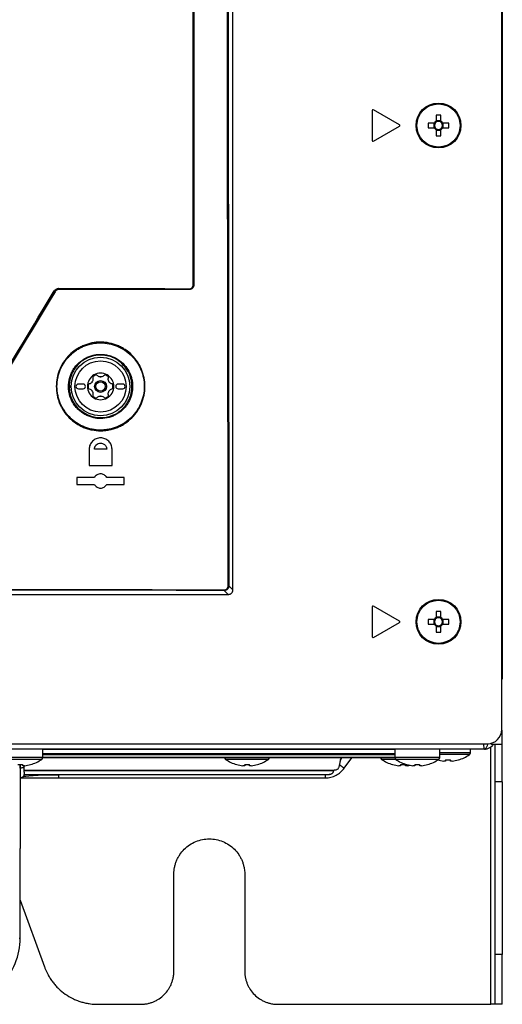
# Model space of a CAD drawing. Header units: millimetres. Extents: x 155473 to 158085, y 111018 to 114514.
# Tile 101 of 181: x 157118 to 157220, y 112318 to 112526. Entities that reach past the tile are written whole.
import ezdxf

# ---------------------------------------------------------------- set-up
doc = ezdxf.new("R2010")
doc.units = ezdxf.units.MM

msp = doc.modelspace()

# ---------------------------------------------------------------- linework, layer by layer
at = {"color": 7, "linetype": 'Continuous', "lineweight": 25}
for p, q in [((157219.71, 113237.12), (157219.71, 112386.87)), ((157162.71, 112405.83), (157162.71, 112828.83)), ((157219.59, 112376.24), (157219.59, 112827.24)), ((157192.21, 112507.24), (157192.21, 112500.83)), ((157197.99, 112504.17), (157192.44, 112507.37)), ((157205.31, 112504.55), (157204.03, 112504.55)), ((157205.23, 112504.55), (157205.23, 112503.52)), ((157205.7, 112506.23), (157205.7, 112504.94)), ((157206.73, 112505.02), (157205.7, 112505.02)), ((157206.73, 112504.94), (157206.73, 112506.23)), ((157208.4, 112504.55), (157207.12, 112504.55)), ((157207.2, 112503.52), (157207.2, 112504.55)), ((157192.44, 112500.7), (157197.99, 112503.91)), ((157204.03, 112503.52), (157205.31, 112503.52)), ((157205.7, 112503.14), (157205.7, 112501.85)), ((157205.7, 112503.05), (157206.73, 112503.05)), ((157206.73, 112501.85), (157206.73, 112503.14)), ((157207.12, 112503.52), (157208.4, 112503.52)), ((157125.08, 112468.87), (157125.02, 112468.97)), ((157125.88, 112469.45), (157125.93, 112469.35)), ((157153.47, 112469.33), (157153.45, 112469.36)), ((157154.45, 112470.35), (157154.47, 112470.33)), ((157128.12, 112449.03), (157128.11, 112448.83)), ((157128.11, 112448.83), (157128.12, 112448.56)), ((157131.01, 112449.33), (157130.01, 112449.33)), ((157130.01, 112448.33), (157131.01, 112448.33)), ((157139.41, 112449.33), (157138.41, 112449.33)), ((157138.41, 112448.33), (157139.41, 112448.33)), ((157135.94, 112435.53), (157136, 112435.61)), ((157136.01, 112435.53), (157133.42, 112435.53)), ((157137.14, 112435.53), (157137.14, 112435.53)), ((157129.71, 112429.58), (157129.71, 112428.08)), ((157139.71, 112428.08), (157139.71, 112429.58)), ((157161.88, 112406.67), (157162.71, 112405.83)), ((156833.71, 112404.83), (157161.72, 112404.83)), ((157161.72, 112404.83), (157160.88, 112405.67)), ((157192.21, 112402.24), (157192.21, 112395.83)), ((157197.99, 112399.17), (157192.44, 112402.37)), ((157205.7, 112401.23), (157205.7, 112399.94)), ((157206.73, 112399.94), (157206.73, 112401.23)), ((157192.44, 112395.7), (157197.99, 112398.91)), ((157205.31, 112399.55), (157204.03, 112399.55)), ((157204.03, 112398.52), (157205.31, 112398.52)), ((157205.23, 112399.55), (157205.23, 112398.52)), ((157206.73, 112400.02), (157205.7, 112400.02)), ((157205.7, 112398.14), (157205.7, 112396.85)), ((157206.73, 112396.85), (157206.73, 112398.14)), ((157208.4, 112399.55), (157207.12, 112399.55)), ((157207.12, 112398.52), (157208.4, 112398.52)), ((157207.2, 112398.52), (157207.2, 112399.55)), ((157205.7, 112398.05), (157206.73, 112398.05)), ((157219.71, 112373.12), (157219.71, 112376.12)), ((156778.84, 112373.24), (157216.59, 112373.24)), ((157217.46, 112373.12), (157217.21, 112373.37)), ((157217.46, 112373.42), (157217.46, 112373.12)), ((157215.96, 112372.12), (156779.46, 112372.12)), ((157122.46, 112370.31), (157122.46, 112372.12)), ((157196.96, 112372.03), (157122.46, 112372.03)), ((157196.96, 112371.12), (157122.46, 112371.12)), ((157196.96, 112372.12), (157196.96, 112370.31)), ((157206.46, 112370.31), (157206.46, 112372.12)), ((157212.96, 112371.31), (157206.46, 112371.31)), ((157212.96, 112371.31), (157212.96, 112372.12)), ((157217.27, 112372.54), (157217.63, 112372.9)), ((157217.31, 112318.12), (157217.31, 112372.58)), ((157122.46, 112370.31), (157112.96, 112370.31)), ((157122.27, 112369.94), (157113.15, 112369.94)), ((157122.46, 112370.96), (157196.96, 112370.96)), ((157196.96, 112370.32), (157122.46, 112370.32)), ((157122.46, 112370.32), (157196.96, 112370.32)), ((157170.27, 112369.94), (157161.15, 112369.94)), ((157185.47, 112369.86), (157185.68, 112370.32)), ((157185.79, 112370.32), (157185.47, 112369.86)), ((157186.28, 112368.08), (157187.85, 112370.28)), ((157197.15, 112369.94), (157194.15, 112369.94)), ((157206.46, 112370.31), (157196.96, 112370.31)), ((157206.27, 112369.94), (157197.15, 112369.94)), ((157212.77, 112370.94), (157206.46, 112370.94)), ((157207.7, 112369.59), (157207.31, 112369.59)), ((157207.7, 112369.84), (157207.7, 112369.59)), ((157208.73, 112369.59), (157208.73, 112369.84)), ((157209.11, 112369.59), (157208.73, 112369.59)), ((157210.4, 112369.84), (157210.41, 112369.83)), ((157117.71, 112368.84), (157117.71, 112351.66)), ((157117.71, 112368.08), (157117.71, 112368.84)), ((157118.23, 112368.59), (157118.23, 112368.84)), ((157118.61, 112368.59), (157118.23, 112368.59)), ((157118.56, 112368.57), (157118.56, 112368.59)), ((157118.56, 112367.56), (157118.56, 112368.57)), ((157118.56, 112367.42), (157118.56, 112367.56)), ((157118.56, 112367.34), (157118.56, 112367.42)), ((157118.56, 112367.21), (157118.56, 112367.34)), ((157119.9, 112368.84), (157119.91, 112368.83)), ((157163.51, 112368.83), (157163.52, 112368.84)), ((157165.2, 112368.59), (157164.81, 112368.59)), ((157165.2, 112368.84), (157165.2, 112368.59)), ((157166.23, 112368.59), (157166.23, 112368.84)), ((157166.61, 112368.59), (157166.23, 112368.59)), ((157167.9, 112368.84), (157167.91, 112368.83)), ((157196.51, 112368.83), (157196.52, 112368.84)), ((157198.2, 112368.59), (157197.81, 112368.59)), ((157198.2, 112368.84), (157198.2, 112368.59)), ((157199.23, 112368.59), (157199.23, 112368.84)), ((157199.61, 112368.59), (157199.23, 112368.59)), ((157199.51, 112368.83), (157199.52, 112368.84)), ((157201.2, 112368.59), (157200.81, 112368.59)), ((157201.2, 112368.84), (157201.2, 112368.59)), ((157202.23, 112368.59), (157202.23, 112368.84)), ((157202.61, 112368.59), (157202.23, 112368.59)), ((157203.9, 112368.84), (157203.91, 112368.83)), ((157118.54, 112366.72), (157183.13, 112366.72)), ((157125.89, 112366.02), (157182.29, 112366.02)), ((157219.71, 112365.22), (157218.21, 112365.22)), ((157218.21, 112328.65), (157218.21, 112365.22)), ((157219.71, 112365.22), (157219.71, 112328.65)), ((157117.7, 112332.12), (157117.7, 112349.84)), ((157117.7, 112332.12), (157117.7, 112349.84)), ((157150.21, 112325.12), (157150.21, 112345.62)), ((157165.21, 112345.62), (157165.21, 112325.12)), ((157117.7, 112340.14), (157122.84, 112326.02)), ((157117.49, 112332.12), (157117.7, 112332.12)), ((157219.71, 112328.65), (157218.21, 112328.65)), ((157134.12, 112318.12), (157143.21, 112318.12)), ((157172.21, 112318.12), (157217.31, 112318.12)), ((157219.71, 112318.12), (157218.21, 112318.12))]:
    msp.add_line(p, q, dxfattribs=at)
for centre, radius in [((157206.21, 112504.04), 4.75), ((157206.21, 112504.04), 4.56), ((157134.71, 112448.83), 6.21), ((157134.71, 112448.83), 5.41), ((157134.71, 112448.83), 1.25), ((157134.71, 112448.83), 1), ((157206.21, 112399.04), 4.75), ((157206.21, 112399.04), 4.56)]:
    msp.add_circle(centre, radius, dxfattribs=at)
for centre, radius, start, end in [((157192.36, 112507.24), 0.15, 60, 180), ((157221.63, 112504.04), 17.61, 178.3239, 181.6761), ((157206.21, 112504.04), 1.04, 119.7494, 150.2506), ((157206.21, 112504.04), 0.851, 142.7589, 217.2411), ((157206.21, 112504.04), 0.851, 127.2411, 142.7589), ((157206.21, 112488.63), 17.61, 88.3239, 91.6761), ((157206.21, 112504.04), 0.851, 52.7589, 127.2411), ((157206.21, 112504.04), 1.04, 29.7494, 60.2506), ((157206.21, 112504.04), 0.851, 37.2411, 52.7589), ((157206.21, 112504.04), 0.851, 322.7589, 37.2411), ((157190.8, 112504.04), 17.61, 358.3239, 1.6761), ((157197.91, 112504.04), 0.15, 300, 60), ((157206.21, 112504.04), 1.04, 209.7494, 240.2506), ((157206.21, 112504.04), 0.851, 217.2411, 232.7589), ((157206.21, 112504.04), 0.851, 232.7589, 307.2411), ((157206.21, 112504.04), 1.04, 299.7494, 330.2506), ((157206.21, 112504.04), 0.851, 307.2411, 322.7589), ((157192.36, 112500.83), 0.15, 180, 300), ((157206.21, 112519.45), 17.61, 268.3239, 271.6761), ((157124.57, 112468.42), 0.711, 50.9204, 60.9737), ((157125.67, 112469.56), 0.236, 332.0915, 7.6724), ((157153.28, 112469.47), 0.202, 326.5347, 8.8124), ((157154.36, 112470.88), 0.534, 267.4182, 280.2139), ((157134.71, 112448.83), 6.6, 29.5415, 46.9353), ((157134.71, 112448.83), 2.8, 120, 180), ((157134.71, 112448.83), 2.63, 110.918, 129.082), ((157134.71, 112448.83), 2.8, 60, 120), ((157134.71, 112448.83), 2.03, 87.5089, 92.4911), ((157134.71, 112451.92), 1.07, 265.2504, 274.7496), ((157134.71, 112448.83), 2.63, 50.918, 69.082), ((157134.71, 112448.83), 2.8, 0, 60), ((157130.01, 112448.83), 0.5, 90, 270), ((157131.01, 112448.83), 0.5, 270, 90), ((157134.71, 112448.83), 2.8, 180, 240), ((157134.71, 112448.83), 2.63, 170.918, 189.082), ((157134.71, 112448.83), 2.03, 147.5089, 152.4911), ((157132.04, 112450.38), 1.07, 325.2504, 334.7496), ((157134.71, 112448.83), 2.8, 300, 0), ((157134.71, 112448.83), 2.03, 27.5089, 32.4911), ((157137.39, 112450.38), 1.07, 205.2504, 214.7496), ((157134.71, 112448.83), 2.63, 350.918, 9.082), ((157138.41, 112448.83), 0.5, 90, 270), ((157139.41, 112448.83), 0.5, 270, 90), ((157134.71, 112448.83), 2.03, 207.5089, 212.4911), ((157132.04, 112447.29), 1.07, 25.2504, 34.7496), ((157134.71, 112448.83), 2.63, 230.918, 249.082), ((157134.71, 112448.83), 2.8, 240, 300), ((157134.71, 112445.74), 1.07, 85.2504, 94.7496), ((157134.71, 112448.83), 2.03, 267.5089, 272.4911), ((157134.71, 112448.83), 2.63, 290.918, 309.082), ((157134.71, 112448.83), 2.03, 327.5089, 332.4911), ((157137.39, 112447.29), 1.07, 145.2504, 154.7496), ((157134.71, 112448.83), 6.6, 227.1875, 294.6757), ((157161.76, 112407.81), 1.15, 268.4999, 275.6714), ((157159.92, 112405.78), 0.965, 353.2119, 1.808), ((157192.36, 112402.24), 0.15, 60, 180), ((157206.21, 112383.63), 17.61, 88.3239, 91.6761), ((157197.91, 112399.04), 0.15, 300, 60), ((157221.63, 112399.04), 17.61, 178.3239, 181.6761), ((157206.21, 112399.04), 1.04, 119.7494, 150.2506), ((157206.21, 112399.04), 1.04, 209.7494, 240.2506), ((157206.21, 112399.04), 0.851, 142.7589, 217.2411), ((157206.21, 112399.04), 0.851, 127.2411, 142.7589), ((157206.21, 112399.04), 0.851, 217.2411, 232.7589), ((157206.21, 112399.04), 0.851, 52.7589, 127.2411), ((157206.21, 112399.04), 0.851, 232.7589, 307.2411), ((157206.21, 112399.04), 1.04, 29.7494, 60.2506), ((157206.21, 112399.04), 0.851, 37.2411, 52.7589), ((157206.21, 112399.04), 1.04, 299.7494, 330.2506), ((157206.21, 112399.04), 0.851, 307.2411, 322.7589), ((157206.21, 112399.04), 0.851, 322.7589, 37.2411), ((157190.8, 112399.04), 17.61, 358.3239, 1.6761), ((157206.21, 112414.45), 17.61, 268.3239, 271.6761), ((157192.36, 112395.83), 0.15, 180, 300), ((157216.59, 112376.24), 3, 270, 0), ((157212.51, 112371.31), 0.45, 304.7179, 0), ((157117.71, 112376.52), 8, 285.9373, 304.7179), ((157122.01, 112370.31), 0.45, 304.7179, 0), ((157161.41, 112370.31), 0.45, 180, 235.2821), ((157165.71, 112376.52), 8, 235.2821, 254.0627), ((157165.71, 112376.52), 8, 285.9373, 304.7179), ((157170.01, 112370.31), 0.45, 304.7179, 0), ((157194.41, 112370.31), 0.45, 180, 235.2821), ((157198.71, 112376.52), 8, 235.2821, 254.0627), ((157197.41, 112370.31), 0.45, 180, 235.2821), ((157201.71, 112376.52), 8, 235.2821, 254.0627), ((157201.71, 112376.52), 8, 285.9373, 304.7179), ((157208.21, 112377.52), 7.98, 254.0849, 263.5192), ((157206.01, 112370.31), 0.45, 304.7179, 0), ((157208.21, 112378.61), 8.79, 266.6394, 273.3606), ((157208.21, 112377.52), 7.98, 276.4808, 285.9151), ((157208.21, 112377.52), 8, 285.9373, 304.7179), ((157117.71, 112377.61), 8.79, 266.6394, 273.3606), ((157117.71, 112376.52), 7.98, 276.4808, 285.9151), ((157165.71, 112376.52), 7.98, 254.0849, 263.5192), ((157165.71, 112377.61), 8.79, 266.6394, 273.3606), ((157165.71, 112376.52), 7.98, 276.4808, 285.9151), ((157198.71, 112376.52), 7.98, 254.0849, 263.5192), ((157198.71, 112377.61), 8.79, 266.6394, 273.3606), ((157201.71, 112376.52), 7.98, 254.0849, 263.5192), ((157198.71, 112376.52), 7.98, 276.4808, 280.8297), ((157201.71, 112377.61), 8.79, 266.6394, 273.3606), ((157201.71, 112376.52), 7.98, 276.4808, 285.9151)]:
    msp.add_arc(centre, radius, start, end, dxfattribs=at)
for points, knots in [([(157161.73, 112406.66), (157161.67, 112441.83), (157161.61, 112477), (157161.52, 112547.35), (157161.48, 112582.53), (157161.42, 112652.89), (157161.4, 112688.08), (157161.37, 112758.45), (157161.37, 112793.64), (157161.37, 112828.83)], [0, 0, 0, 0, 0.25, 0.25, 0.5, 0.5, 0.75, 0.75, 1, 1, 1, 1]), ([(157161.51, 112828.83), (157161.51, 112793.64), (157161.51, 112758.45), (157161.54, 112688.08), (157161.56, 112652.89), (157161.62, 112582.53), (157161.66, 112547.35), (157161.76, 112477), (157161.81, 112441.83), (157161.88, 112406.67)], [0, 0, 0, 0, 0.25, 0.25, 0.5, 0.5, 0.75, 0.75, 1, 1, 1, 1]), ([(157154.41, 112624.72), (157154.42, 112598.98), (157154.43, 112573.25), (157154.45, 112521.79), (157154.46, 112496.06), (157154.47, 112470.33)], [0, 0, 0, 0, 0.5, 0.5, 1, 1, 1, 1]), ([(157124.92, 112469.04), (157124.97, 112469.12), (157125.03, 112469.2), (157125.17, 112469.34), (157125.25, 112469.4), (157125.42, 112469.49), (157125.52, 112469.53), (157125.71, 112469.58), (157125.8, 112469.59), (157125.9, 112469.59)], [0, 0, 0, 0, 0.25, 0.25, 0.5, 0.5, 0.75, 0.75, 1, 1, 1, 1]), ([(157125.88, 112469.45), (157125.79, 112469.45), (157125.71, 112469.44), (157125.54, 112469.4), (157125.46, 112469.36), (157125.31, 112469.28), (157125.24, 112469.23), (157125.12, 112469.11), (157125.07, 112469.04), (157125.02, 112468.97)], [0, 0, 0, 0, 0.25, 0.25, 0.5, 0.5, 0.75, 0.75, 1, 1, 1, 1]), ([(157125.93, 112469.35), (157125.85, 112469.35), (157125.76, 112469.34), (157125.6, 112469.3), (157125.52, 112469.26), (157125.37, 112469.18), (157125.3, 112469.13), (157125.17, 112469.01), (157125.12, 112468.94), (157125.08, 112468.87)], [0, 0, 0, 0, 0.25, 0.25, 0.5, 0.5, 0.75, 0.75, 1, 1, 1, 1]), ([(157154.45, 112470.35), (157154.45, 112470.22), (157154.43, 112470.09), (157154.32, 112469.85), (157154.25, 112469.74), (157154.06, 112469.55), (157153.95, 112469.48), (157153.71, 112469.38), (157153.58, 112469.36), (157153.45, 112469.36)], [0, 0, 0, 0, 0.25, 0.25, 0.5, 0.5, 0.75, 0.75, 1, 1, 1, 1]), ([(157154.47, 112470.33), (157154.47, 112470.2), (157154.45, 112470.07), (157154.35, 112469.83), (157154.27, 112469.72), (157154, 112469.44), (157153.74, 112469.33), (157153.47, 112469.33)], [0, 0, 0, 0, 0.25, 0.25, 0.5, 0.5, 1, 1, 1, 1]), ([(157153.48, 112469.5), (157153.59, 112469.5), (157153.7, 112469.52), (157153.91, 112469.6), (157154, 112469.66), (157154.16, 112469.82), (157154.22, 112469.91), (157154.31, 112470.12), (157154.33, 112470.23), (157154.33, 112470.35)], [0, 0, 0, 0, 0.25, 0.25, 0.5, 0.5, 0.75, 0.75, 1, 1, 1, 1]), ([(157125.34, 112448.84), (157125.34, 112449.46), (157125.4, 112450.06), (157125.58, 112450.96), (157125.65, 112451.26), (157125.83, 112451.85), (157125.94, 112452.14), (157126.29, 112452.99), (157126.58, 112453.53), (157127.09, 112454.3), (157127.28, 112454.55), (157127.67, 112455.02), (157127.88, 112455.25), (157128.53, 112455.9), (157129, 112456.29), (157129.77, 112456.8), (157130.03, 112456.96), (157130.58, 112457.25), (157131.13, 112457.51), (157131.7, 112457.71), (157132.29, 112457.89), (157132.59, 112457.97), (157133.5, 112458.15), (157134.11, 112458.21), (157135.03, 112458.21), (157135.33, 112458.19), (157135.95, 112458.13), (157136.25, 112458.08), (157137.15, 112457.9), (157137.74, 112457.73), (157138.59, 112457.37), (157138.87, 112457.24), (157139.41, 112456.95), (157139.67, 112456.79), (157140.44, 112456.28), (157140.91, 112455.9), (157141.78, 112455.02), (157142.17, 112454.55), (157142.68, 112453.78), (157142.84, 112453.52), (157143.13, 112452.98), (157143.26, 112452.7), (157143.61, 112451.85), (157143.79, 112451.26), (157144.03, 112450.06), (157144.09, 112449.44), (157144.09, 112448.21), (157144.03, 112447.59), (157143.79, 112446.39), (157143.61, 112445.8), (157143.26, 112444.95), (157143.12, 112444.67), (157142.83, 112444.13), (157142.67, 112443.87), (157142.16, 112443.1), (157141.77, 112442.63), (157140.9, 112441.76), (157140.42, 112441.37), (157139.66, 112440.86), (157139.4, 112440.7), (157138.85, 112440.41), (157138.57, 112440.28), (157137.72, 112439.93), (157137.14, 112439.75), (157136.23, 112439.57), (157135.93, 112439.53), (157135.31, 112439.47), (157135.01, 112439.46), (157134.09, 112439.46), (157133.48, 112439.52), (157132.57, 112439.7), (157132.27, 112439.77), (157131.69, 112439.95), (157131.11, 112440.16), (157130.56, 112440.42), (157130.02, 112440.71), (157129.75, 112440.87), (157128.98, 112441.39), (157128.51, 112441.77), (157127.65, 112442.64), (157127.25, 112443.12), (157126.57, 112444.14), (157126.29, 112444.68), (157125.93, 112445.53), (157125.83, 112445.82), (157125.65, 112446.41), (157125.58, 112446.71), (157125.4, 112447.61), (157125.34, 112448.22), (157125.34, 112448.84)], [0, 0, 0, 0, 0.03125, 0.03125, 0.046875, 0.046875, 0.0625, 0.0625, 0.09375, 0.09375, 0.109375, 0.109375, 0.125, 0.125, 0.15625, 0.15625, 0.171875, 0.171875, 0.1875, 0.203125, 0.203125, 0.21875, 0.21875, 0.25, 0.25, 0.265625, 0.265625, 0.28125, 0.28125, 0.3125, 0.3125, 0.328125, 0.328125, 0.34375, 0.34375, 0.375, 0.375, 0.40625, 0.40625, 0.421875, 0.421875, 0.4375, 0.4375, 0.46875, 0.46875, 0.5, 0.5, 0.53125, 0.53125, 0.5625, 0.5625, 0.578125, 0.578125, 0.59375, 0.59375, 0.625, 0.625, 0.65625, 0.65625, 0.671875, 0.671875, 0.6875, 0.6875, 0.71875, 0.71875, 0.734375, 0.734375, 0.75, 0.75, 0.78125, 0.78125, 0.796875, 0.796875, 0.8125, 0.828125, 0.828125, 0.84375, 0.84375, 0.875, 0.875, 0.90625, 0.90625, 0.9375, 0.9375, 0.953125, 0.953125, 0.96875, 0.96875, 1, 1, 1, 1]), ([(157125.49, 112448.83), (157125.49, 112448.22), (157125.55, 112447.62), (157125.73, 112446.74), (157125.8, 112446.45), (157125.98, 112445.87), (157126.08, 112445.58), (157126.43, 112444.74), (157126.71, 112444.21), (157127.38, 112443.21), (157127.77, 112442.73), (157128.62, 112441.88), (157129.08, 112441.5), (157129.84, 112440.99), (157130.1, 112440.84), (157130.63, 112440.55), (157131.17, 112440.29), (157131.74, 112440.09), (157132.32, 112439.91), (157132.61, 112439.84), (157133.51, 112439.66), (157134.1, 112439.6), (157135.01, 112439.6), (157135.31, 112439.61), (157135.91, 112439.67), (157136.21, 112439.72), (157137.1, 112439.89), (157137.68, 112440.07), (157138.52, 112440.41), (157138.79, 112440.54), (157139.33, 112440.83), (157139.59, 112440.98), (157140.34, 112441.48), (157140.8, 112441.86), (157141.67, 112442.72), (157142.05, 112443.19), (157142.55, 112443.94), (157142.71, 112444.2), (157142.99, 112444.73), (157143.12, 112445.01), (157143.47, 112445.85), (157143.65, 112446.42), (157143.88, 112447.6), (157143.95, 112448.22), (157143.95, 112449.43), (157143.89, 112450.04), (157143.65, 112451.22), (157143.48, 112451.8), (157143.13, 112452.63), (157143, 112452.91), (157142.71, 112453.44), (157142.56, 112453.7), (157142.06, 112454.45), (157141.68, 112454.92), (157140.82, 112455.78), (157140.35, 112456.16), (157139.6, 112456.66), (157139.34, 112456.82), (157138.81, 112457.1), (157138.53, 112457.23), (157137.7, 112457.58), (157137.12, 112457.75), (157135.94, 112457.99), (157135.33, 112458.05), (157134.12, 112458.05), (157133.53, 112457.99), (157132.63, 112457.82), (157132.34, 112457.74), (157131.76, 112457.57), (157131.19, 112457.37), (157130.65, 112457.11), (157130.11, 112456.82), (157129.85, 112456.67), (157129.09, 112456.16), (157128.63, 112455.78), (157127.99, 112455.14), (157127.79, 112454.92), (157127.4, 112454.45), (157127.22, 112454.2), (157126.72, 112453.45), (157126.43, 112452.92), (157126.08, 112452.08), (157125.98, 112451.8), (157125.8, 112451.22), (157125.73, 112450.92), (157125.56, 112450.04), (157125.5, 112449.44), (157125.49, 112448.83)], [0, 0, 0, 0, 0.03125, 0.03125, 0.046875, 0.046875, 0.0625, 0.0625, 0.09375, 0.09375, 0.125, 0.125, 0.15625, 0.15625, 0.171875, 0.171875, 0.1875, 0.203125, 0.203125, 0.21875, 0.21875, 0.25, 0.25, 0.265625, 0.265625, 0.28125, 0.28125, 0.3125, 0.3125, 0.328125, 0.328125, 0.34375, 0.34375, 0.375, 0.375, 0.40625, 0.40625, 0.421875, 0.421875, 0.4375, 0.4375, 0.46875, 0.46875, 0.5, 0.5, 0.53125, 0.53125, 0.5625, 0.5625, 0.578125, 0.578125, 0.59375, 0.59375, 0.625, 0.625, 0.65625, 0.65625, 0.671875, 0.671875, 0.6875, 0.6875, 0.71875, 0.71875, 0.75, 0.75, 0.78125, 0.78125, 0.796875, 0.796875, 0.8125, 0.828125, 0.828125, 0.84375, 0.84375, 0.875, 0.875, 0.890625, 0.890625, 0.90625, 0.90625, 0.9375, 0.9375, 0.953125, 0.953125, 0.96875, 0.96875, 1, 1, 1, 1]), ([(157136.97, 112442.43), (157136.38, 112442.22), (157135.78, 112442.09), (157134.85, 112442.03), (157134.53, 112442.03), (157133.92, 112442.08), (157133.61, 112442.12), (157133.01, 112442.25), (157132.71, 112442.34), (157132.12, 112442.55), (157131.84, 112442.67), (157131.29, 112442.96), (157131.03, 112443.12), (157130.52, 112443.48), (157130.28, 112443.68), (157129.83, 112444.1), (157129.62, 112444.33), (157129.23, 112444.81), (157129.05, 112445.07), (157128.57, 112445.87), (157128.33, 112446.44), (157128.08, 112447.34), (157128.02, 112447.64), (157127.94, 112448.26), (157127.92, 112448.57), (157127.93, 112449.18), (157127.95, 112449.5), (157128.04, 112450.11), (157128.17, 112450.72), (157128.38, 112451.3), (157128.64, 112451.87), (157128.78, 112452.15), (157129.11, 112452.67), (157129.29, 112452.92), (157129.68, 112453.4), (157129.9, 112453.63), (157130.59, 112454.26), (157131.09, 112454.61), (157131.93, 112455.03), (157132.22, 112455.15), (157132.8, 112455.35), (157133.1, 112455.43), (157133.71, 112455.55), (157134.02, 112455.59), (157134.64, 112455.63), (157134.95, 112455.62), (157135.56, 112455.57), (157135.87, 112455.53), (157136.48, 112455.4), (157136.78, 112455.31), (157137.36, 112455.09), (157137.64, 112454.97), (157138.18, 112454.68), (157138.45, 112454.51), (157139.2, 112453.96), (157139.65, 112453.54), (157140.04, 112453.05)], [0, 0, 0, 0, 0.0625, 0.0625, 0.09375, 0.09375, 0.125, 0.125, 0.15625, 0.15625, 0.1875, 0.1875, 0.21875, 0.21875, 0.25, 0.25, 0.28125, 0.28125, 0.3125, 0.3125, 0.375, 0.375, 0.40625, 0.40625, 0.4375, 0.4375, 0.46875, 0.46875, 0.5, 0.53125, 0.53125, 0.5625, 0.5625, 0.59375, 0.59375, 0.625, 0.625, 0.6875, 0.6875, 0.71875, 0.71875, 0.75, 0.75, 0.78125, 0.78125, 0.8125, 0.8125, 0.84375, 0.84375, 0.875, 0.875, 0.90625, 0.90625, 0.9375, 0.9375, 1, 1, 1, 1]), ([(157139.91, 112452.96), (157139.82, 112453.08), (157139.72, 112453.19), (157139.52, 112453.42), (157139.2, 112453.74), (157138.85, 112454.03), (157138.36, 112454.39), (157138.1, 112454.55), (157137.57, 112454.84), (157137.29, 112454.96), (157136.73, 112455.17), (157136.43, 112455.25), (157135.84, 112455.39), (157135.54, 112455.43), (157134.94, 112455.48), (157134.64, 112455.48), (157134.03, 112455.45), (157133.72, 112455.41), (157133.13, 112455.29), (157132.84, 112455.21), (157132.27, 112455.02), (157131.99, 112454.9), (157131.17, 112454.48), (157130.67, 112454.14), (157130, 112453.52), (157129.79, 112453.3), (157129.4, 112452.84), (157129.23, 112452.59), (157128.91, 112452.08), (157128.76, 112451.81), (157128.52, 112451.25), (157128.41, 112450.96), (157128.25, 112450.38), (157128.18, 112450.09), (157128.1, 112449.49), (157128.07, 112449.18), (157128.07, 112448.58), (157128.09, 112448.28), (157128.17, 112447.68), (157128.23, 112447.37), (157128.47, 112446.49), (157128.7, 112445.94), (157129.17, 112445.16), (157129.35, 112444.91), (157129.73, 112444.44), (157129.93, 112444.21), (157130.37, 112443.8), (157130.61, 112443.6), (157131.1, 112443.25), (157131.36, 112443.09), (157131.89, 112442.81), (157132.17, 112442.69), (157132.75, 112442.48), (157133.04, 112442.4), (157133.63, 112442.28), (157133.93, 112442.23), (157134.53, 112442.19), (157134.84, 112442.19), (157135.45, 112442.23), (157135.89, 112442.29), (157136.34, 112442.39), (157136.63, 112442.47), (157136.77, 112442.52), (157136.92, 112442.57)], [0, 0, 0, 0, 0.015625, 0.015625, 0.03125, 0.0625, 0.0625, 0.09375, 0.09375, 0.125, 0.125, 0.15625, 0.15625, 0.1875, 0.1875, 0.21875, 0.21875, 0.25, 0.25, 0.28125, 0.28125, 0.3125, 0.3125, 0.375, 0.375, 0.40625, 0.40625, 0.4375, 0.4375, 0.46875, 0.46875, 0.5, 0.5, 0.53125, 0.53125, 0.5625, 0.5625, 0.59375, 0.59375, 0.625, 0.625, 0.6875, 0.6875, 0.71875, 0.71875, 0.75, 0.75, 0.78125, 0.78125, 0.8125, 0.8125, 0.84375, 0.84375, 0.875, 0.875, 0.90625, 0.90625, 0.9375, 0.9375, 0.96875, 0.984375, 0.984375, 1, 1, 1, 1]), ([(157136.92, 112442.57), (157137.41, 112442.75), (157137.89, 112442.99), (157138.78, 112443.56), (157139.18, 112443.9), (157139.72, 112444.47), (157139.89, 112444.68), (157140.2, 112445.1), (157140.34, 112445.32), (157140.6, 112445.78), (157140.72, 112446.01), (157140.92, 112446.5), (157141.01, 112446.75), (157141.23, 112447.51), (157141.31, 112448.02), (157141.35, 112448.82), (157141.34, 112449.08), (157141.3, 112449.6), (157141.27, 112449.86), (157141.17, 112450.38), (157141.1, 112450.63), (157140.94, 112451.14), (157140.84, 112451.38), (157140.63, 112451.86), (157140.5, 112452.09), (157140.23, 112452.54), (157140.08, 112452.75), (157139.91, 112452.96)], [0, 0, 0, 0, 0.125, 0.125, 0.25, 0.25, 0.3125, 0.3125, 0.375, 0.375, 0.4375, 0.4375, 0.5, 0.5, 0.625, 0.625, 0.6875, 0.6875, 0.75, 0.75, 0.8125, 0.8125, 0.875, 0.875, 0.9375, 0.9375, 1, 1, 1, 1]), ([(157140.04, 112453.05), (157140.37, 112452.62), (157140.65, 112452.16), (157140.99, 112451.43), (157141.09, 112451.18), (157141.25, 112450.67), (157141.32, 112450.41), (157141.42, 112449.88), (157141.46, 112449.62), (157141.5, 112449.08), (157141.5, 112448.81), (157141.47, 112448), (157141.38, 112447.47), (157141.16, 112446.7), (157141.07, 112446.44), (157140.86, 112445.94), (157140.74, 112445.7), (157140.48, 112445.24), (157140.33, 112445.01), (157140.01, 112444.58), (157139.84, 112444.37), (157139.28, 112443.78), (157138.87, 112443.44), (157138.2, 112443), (157137.96, 112442.86), (157137.48, 112442.62), (157137.23, 112442.52), (157136.97, 112442.43)], [0, 0, 0, 0, 0.125, 0.125, 0.1875, 0.1875, 0.25, 0.25, 0.3125, 0.3125, 0.375, 0.375, 0.5, 0.5, 0.5625, 0.5625, 0.625, 0.625, 0.6875, 0.6875, 0.75, 0.75, 0.875, 0.875, 0.9375, 0.9375, 1, 1, 1, 1]), ([(157140.04, 112453.05), (157140.01, 112453.02), (157139.98, 112453), (157139.93, 112452.97), (157139.92, 112452.96), (157139.91, 112452.96)], [0, 0, 0, 0, 0.5, 0.5, 1, 1, 1, 1]), ([(157133.07, 112450.65), (157133.1, 112450.54), (157133.11, 112450.41), (157133.09, 112450.16), (157133.06, 112450.04), (157133, 112449.92)], [0, 0, 0, 0, 0.5, 0.5, 1, 1, 1, 1]), ([(157133.31, 112451.26), (157133.21, 112451.2), (157133.13, 112451.1), (157133.04, 112450.89), (157133.04, 112450.77), (157133.07, 112450.65)], [0, 0, 0, 0, 0.5, 0.5, 1, 1, 1, 1]), ([(157133.96, 112451.17), (157133.88, 112451.25), (157133.77, 112451.31), (157133.54, 112451.34), (157133.42, 112451.32), (157133.31, 112451.26)], [0, 0, 0, 0, 0.5, 0.5, 1, 1, 1, 1]), ([(157135.47, 112451.17), (157135.38, 112451.08), (157135.28, 112451.01), (157135.05, 112450.9), (157134.93, 112450.87), (157134.8, 112450.86)], [0, 0, 0, 0, 0.5, 0.5, 1, 1, 1, 1]), ([(157136.11, 112451.26), (157136.01, 112451.32), (157135.89, 112451.34), (157135.66, 112451.31), (157135.55, 112451.25), (157135.47, 112451.17)], [0, 0, 0, 0, 0.5, 0.5, 1, 1, 1, 1]), ([(157136.36, 112450.65), (157136.39, 112450.77), (157136.39, 112450.89), (157136.3, 112451.1), (157136.22, 112451.2), (157136.11, 112451.26)], [0, 0, 0, 0, 0.5, 0.5, 1, 1, 1, 1]), ([(157132.31, 112449.35), (157132.2, 112449.32), (157132.1, 112449.25), (157131.96, 112449.07), (157131.91, 112448.95), (157131.91, 112448.83)], [0, 0, 0, 0, 0.5, 0.5, 1, 1, 1, 1]), ([(157131.91, 112448.83), (157131.91, 112448.71), (157131.96, 112448.6), (157132.1, 112448.41), (157132.2, 112448.35), (157132.31, 112448.32)], [0, 0, 0, 0, 0.5, 0.5, 1, 1, 1, 1]), ([(157132.31, 112448.32), (157132.43, 112448.28), (157132.54, 112448.23), (157132.75, 112448.09), (157132.84, 112448), (157132.91, 112447.89)], [0, 0, 0, 0, 0.5, 0.5, 1, 1, 1, 1]), ([(157137.12, 112449.35), (157137, 112449.38), (157136.89, 112449.43), (157136.68, 112449.57), (157136.59, 112449.66), (157136.52, 112449.77)], [0, 0, 0, 0, 0.5, 0.5, 1, 1, 1, 1]), ([(157137.51, 112448.83), (157137.51, 112448.95), (157137.47, 112449.07), (157137.33, 112449.25), (157137.23, 112449.32), (157137.12, 112449.35)], [0, 0, 0, 0, 0.5, 0.5, 1, 1, 1, 1]), ([(157137.12, 112448.32), (157137.23, 112448.35), (157137.33, 112448.41), (157137.47, 112448.6), (157137.51, 112448.71), (157137.51, 112448.83)], [0, 0, 0, 0, 0.5, 0.5, 1, 1, 1, 1]), ([(157133.07, 112447.01), (157133.04, 112446.9), (157133.04, 112446.78), (157133.13, 112446.56), (157133.21, 112446.47), (157133.31, 112446.41)], [0, 0, 0, 0, 0.5, 0.5, 1, 1, 1, 1]), ([(157133.31, 112446.41), (157133.42, 112446.35), (157133.54, 112446.32), (157133.77, 112446.36), (157133.88, 112446.41), (157133.96, 112446.49)], [0, 0, 0, 0, 0.5, 0.5, 1, 1, 1, 1]), ([(157133.96, 112446.49), (157134.05, 112446.58), (157134.15, 112446.65), (157134.38, 112446.76), (157134.5, 112446.79), (157134.63, 112446.8)], [0, 0, 0, 0, 0.5, 0.5, 1, 1, 1, 1]), ([(157135.47, 112446.49), (157135.55, 112446.41), (157135.66, 112446.36), (157135.89, 112446.32), (157136.01, 112446.35), (157136.11, 112446.41)], [0, 0, 0, 0, 0.5, 0.5, 1, 1, 1, 1]), ([(157136.11, 112446.41), (157136.22, 112446.47), (157136.3, 112446.56), (157136.39, 112446.78), (157136.39, 112446.9), (157136.36, 112447.01)], [0, 0, 0, 0, 0.5, 0.5, 1, 1, 1, 1]), ([(157136.36, 112447.01), (157136.33, 112447.13), (157136.32, 112447.25), (157136.34, 112447.5), (157136.37, 112447.62), (157136.43, 112447.74)], [0, 0, 0, 0, 0.5, 0.5, 1, 1, 1, 1]), ([(157136.97, 112442.43), (157136.96, 112442.46), (157136.95, 112442.5), (157136.92, 112442.56), (157136.92, 112442.57), (157136.92, 112442.57)], [0, 0, 0, 0, 0.5, 0.5, 1, 1, 1, 1]), ([(157137.14, 112435.53), (157137.14, 112435.69), (157137.12, 112435.85), (157137.06, 112436.16), (157137.02, 112436.31), (157136.89, 112436.61), (157136.82, 112436.75), (157136.64, 112437.01), (157136.54, 112437.13), (157136.32, 112437.36), (157136.2, 112437.46), (157135.93, 112437.63), (157135.79, 112437.71), (157135.35, 112437.89), (157135.03, 112437.96), (157134.56, 112437.96), (157134.4, 112437.94), (157134.09, 112437.88), (157133.94, 112437.83), (157133.64, 112437.71), (157133.5, 112437.64), (157133.24, 112437.46), (157133.12, 112437.36), (157132.89, 112437.13), (157132.79, 112437.01), (157132.61, 112436.75), (157132.54, 112436.61), (157132.41, 112436.31), (157132.37, 112436.16), (157132.31, 112435.85), (157132.29, 112435.69), (157132.29, 112435.53)], [0, 0, 0, 0, 0.0625, 0.0625, 0.125, 0.125, 0.1875, 0.1875, 0.25, 0.25, 0.3125, 0.3125, 0.375, 0.375, 0.5, 0.5, 0.5625, 0.5625, 0.625, 0.625, 0.6875, 0.6875, 0.75, 0.75, 0.8125, 0.8125, 0.875, 0.875, 0.9375, 0.9375, 1, 1, 1, 1]), ([(157133.42, 112435.53), (157133.42, 112435.57), (157133.42, 112435.65), (157133.44, 112435.77), (157133.46, 112435.88), (157133.5, 112435.99), (157133.54, 112436.09), (157133.59, 112436.19), (157133.65, 112436.28), (157133.72, 112436.37), (157133.88, 112436.55), (157134.2, 112436.76), (157134.68, 112436.86), (157135.19, 112436.78), (157135.58, 112436.53), (157135.83, 112436.22), (157135.94, 112435.97), (157136, 112435.74), (157136.01, 112435.6), (157136.01, 112435.53)], [0, 0, 0, 0, 0.029142, 0.057973, 0.086492, 0.114701, 0.1426, 0.170189, 0.197469, 0.224439, 0.251101, 0.372035, 0.50036, 0.602838, 0.749572, 0.82553, 0.892595, 0.950755, 1, 1, 1, 1]), ([(157136.01, 112429.58), (157135.95, 112429.7), (157135.87, 112429.8), (157135.68, 112429.98), (157135.58, 112430.06), (157135.35, 112430.19), (157135.23, 112430.25), (157134.98, 112430.31), (157134.85, 112430.33), (157134.58, 112430.33), (157134.46, 112430.31), (157134.2, 112430.25), (157134.08, 112430.2), (157133.85, 112430.07), (157133.75, 112429.98), (157133.56, 112429.8), (157133.48, 112429.7), (157133.42, 112429.58)], [0, 0, 0, 0, 0.125, 0.125, 0.25, 0.25, 0.375, 0.375, 0.5, 0.5, 0.625, 0.625, 0.75, 0.75, 0.875, 0.875, 1, 1, 1, 1]), ([(157133.42, 112428.08), (157133.48, 112427.97), (157133.56, 112427.86), (157133.75, 112427.68), (157133.85, 112427.6), (157134.08, 112427.47), (157134.2, 112427.42), (157134.45, 112427.35), (157134.58, 112427.33), (157134.85, 112427.33), (157134.97, 112427.35), (157135.23, 112427.42), (157135.35, 112427.47), (157135.58, 112427.6), (157135.68, 112427.68), (157135.87, 112427.86), (157135.95, 112427.97), (157136.01, 112428.08)], [0, 0, 0, 0, 0.125, 0.125, 0.25, 0.25, 0.375, 0.375, 0.5, 0.5, 0.625, 0.625, 0.75, 0.75, 0.875, 0.875, 1, 1, 1, 1]), ([(157161.88, 112406.67), (157161.88, 112406.4), (157161.77, 112406.14), (157161.49, 112405.87), (157161.38, 112405.79), (157161.14, 112405.69), (157161.01, 112405.67), (157160.88, 112405.67)], [0, 0, 0, 0, 0.5, 0.5, 0.75, 0.75, 1, 1, 1, 1]), ([(157160.89, 112405.81), (157161, 112405.81), (157161.11, 112405.83), (157161.31, 112405.92), (157161.41, 112405.98), (157161.64, 112406.22), (157161.74, 112406.44), (157161.73, 112406.66)], [0, 0, 0, 0, 0.25, 0.25, 0.5, 0.5, 1, 1, 1, 1]), ([(156834.54, 112405.81), (156888.9, 112405.93), (156943.31, 112405.99), (157024.92, 112405.99), (157052.12, 112405.98), (157106.52, 112405.92), (157133.71, 112405.87), (157160.89, 112405.81)], [0, 0, 0, 0, 0.5, 0.5, 0.75, 0.75, 1, 1, 1, 1]), ([(157160.88, 112405.67), (157106.52, 112405.79), (157052.13, 112405.85), (156943.31, 112405.85), (156888.91, 112405.79), (156834.55, 112405.67)], [0, 0, 0, 0, 0.5, 0.5, 1, 1, 1, 1]), ([(157161.72, 112404.83), (157161.75, 112404.83), (157161.82, 112404.83), (157161.92, 112404.85), (157162.02, 112404.88), (157162.11, 112404.91), (157162.2, 112404.95), (157162.28, 112405), (157162.35, 112405.06), (157162.45, 112405.14), (157162.55, 112405.27), (157162.64, 112405.44), (157162.7, 112405.63), (157162.71, 112405.76), (157162.71, 112405.83)], [0, 0, 0, 0, 0.065569, 0.130266, 0.194095, 0.257058, 0.319158, 0.380396, 0.440777, 0.500302, 0.620067, 0.743258, 0.869896, 1, 1, 1, 1]), ([(157215.96, 112372.12), (157215.94, 112372.16), (157215.89, 112372.23), (157215.82, 112372.66), (157215.78, 112373.08), (157215.76, 112373.24)], [0, 0, 0, 0, 0.37902, 0.75804, 1, 1, 1, 1]), ([(157215.96, 112372.12), (157215.97, 112372.12), (157215.99, 112372.12), (157216.06, 112372.12), (157216.24, 112372.13), (157216.61, 112372.2), (157217.08, 112372.39), (157217.46, 112372.67), (157217.67, 112372.9), (157217.79, 112373.05), (157217.84, 112373.13), (157217.87, 112373.17)], [0, 0, 0, 0, 0.008479, 0.025973, 0.089059, 0.261555, 0.523566, 0.754147, 0.878712, 0.940699, 1, 1, 1, 1]), ([(157216.59, 112373.12), (157216.58, 112373.11), (157216.54, 112372.87), (157216.41, 112372.52), (157216.19, 112372.18), (157216.04, 112372.14), (157215.96, 112372.12)], [0, 0, 0, 0, 0.019132, 0.367842, 0.690903, 1, 1, 1, 1]), ([(157217.46, 112373.12), (157217.76, 112373.12), (157218.05, 112373.12), (157218.6, 112373.12), (157218.85, 112373.12), (157219.26, 112373.12), (157219.43, 112373.12), (157219.66, 112373.12), (157219.71, 112373.12), (157219.71, 112373.12)], [0, 0, 0, 0, 0.25, 0.25, 0.5, 0.5, 0.75, 0.75, 1, 1, 1, 1]), ([(157218.21, 112365.22), (157218.21, 112365.32), (157218.21, 112365.51), (157218.21, 112365.79), (157218.21, 112366.07), (157218.21, 112366.35), (157218.21, 112366.62), (157218.21, 112367.07), (157218.21, 112367.68), (157218.21, 112368.43), (157218.21, 112369.14), (157218.21, 112370.02), (157218.21, 112370.99), (157218.21, 112371.77), (157218.21, 112372.27), (157218.21, 112372.58), (157218.21, 112372.82), (157218.21, 112372.97), (157218.21, 112373.06), (157218.21, 112373.11), (157218.21, 112373.12), (157218.21, 112373.12)], [0, 0, 0, 0, 0.020858, 0.041691, 0.062513, 0.083336, 0.104176, 0.125044, 0.187534, 0.250062, 0.312552, 0.375079, 0.500005, 0.624931, 0.687421, 0.749948, 0.812438, 0.874966, 0.916653, 0.958295, 1, 1, 1, 1]), ([(157219.71, 112365.22), (157219.71, 112365.32), (157219.71, 112365.51), (157219.71, 112365.79), (157219.71, 112366.07), (157219.71, 112366.35), (157219.71, 112366.62), (157219.71, 112367.07), (157219.71, 112367.68), (157219.71, 112368.43), (157219.71, 112369.14), (157219.71, 112370.02), (157219.71, 112370.99), (157219.71, 112371.77), (157219.71, 112372.27), (157219.71, 112372.58), (157219.71, 112372.82), (157219.71, 112372.97), (157219.71, 112373.06), (157219.71, 112373.11), (157219.71, 112373.12), (157219.71, 112373.12)], [0, 0, 0, 0, 0.020858, 0.041691, 0.062513, 0.083336, 0.104176, 0.125044, 0.187534, 0.250062, 0.312552, 0.375079, 0.500005, 0.624931, 0.687421, 0.749948, 0.812438, 0.874966, 0.916653, 0.958295, 1, 1, 1, 1]), ([(157216.19, 112372.22), (157216.26, 112372.2), (157216.42, 112372.17), (157216.56, 112372.2), (157216.63, 112372.22)], [0, 0, 0, 0, 0.500002, 1, 1, 1, 1]), ([(157185.47, 112369.86), (157185.47, 112369.86), (157185.47, 112369.86), (157185.47, 112369.85), (157185.46, 112369.83), (157185.45, 112369.8), (157185.44, 112369.76), (157185.42, 112369.69), (157185.4, 112369.59), (157185.35, 112369.4), (157185.31, 112369.14), (157185.27, 112368.93), (157185.25, 112368.82)], [0, 0, 0, 0, 0.0351217, 0.0720332, 0.111598, 0.1545196, 0.2013506, 0.2525172, 0.3667581, 0.5038354, 0.7452888, 1, 1, 1, 1]), ([(157118.56, 112368.57), (157118.56, 112368.53), (157118.55, 112368.44), (157118.46, 112368.32), (157118.32, 112368.22), (157118.14, 112368.14), (157117.94, 112368.09), (157117.79, 112368.08), (157117.71, 112368.08)], [0, 0, 0, 0, 0.1662407, 0.3329926, 0.4997444, 0.6664963, 0.8332481, 1, 1, 1, 1]), ([(157118.56, 112366.87), (157118.56, 112366.85), (157118.57, 112366.75), (157118.52, 112366.56), (157118.4, 112366.34), (157118.2, 112366.16), (157117.97, 112366.04), (157117.8, 112366.03), (157117.71, 112366.02)], [0, 0, 0, 0, 0.03902, 0.231216, 0.423412, 0.615608, 0.807804, 1, 1, 1, 1]), ([(157118.51, 112367.57), (157122.78, 112367.57), (157127.05, 112367.57), (157135.41, 112367.57), (157139.51, 112367.57), (157147.38, 112367.57), (157151.16, 112367.57), (157158.24, 112367.57), (157161.56, 112367.57), (157167.6, 112367.57), (157170.32, 112367.57), (157175.09, 112367.57), (157177.13, 112367.57), (157180.45, 112367.57), (157181.72, 112367.57), (157183.47, 112367.57), (157183.93, 112367.57), (157183.98, 112367.57)], [0, 0, 0, 0, 0.125, 0.125, 0.25, 0.25, 0.375, 0.375, 0.5, 0.5, 0.625, 0.625, 0.75, 0.75, 0.875, 0.875, 1, 1, 1, 1]), ([(157118.52, 112367.65), (157121.23, 112367.65), (157123.95, 112367.65), (157129.31, 112367.65), (157131.96, 112367.65), (157137.14, 112367.65), (157139.66, 112367.65), (157144.54, 112367.65), (157146.9, 112367.65), (157151.4, 112367.65), (157153.55, 112367.65), (157157.62, 112367.65), (157159.54, 112367.65), (157163.14, 112367.65), (157164.82, 112367.65), (157167.93, 112367.65), (157169.36, 112367.65), (157173.31, 112367.65), (157175.47, 112367.65), (157178.97, 112367.65), (157180.31, 112367.65), (157182.34, 112367.65), (157183.02, 112367.65), (157183.92, 112367.65), (157184.12, 112367.65), (157184.16, 112367.65)], [0, 0, 0, 0, 0.0625, 0.0625, 0.125, 0.125, 0.1875, 0.1875, 0.25, 0.25, 0.3125, 0.3125, 0.375, 0.375, 0.4375, 0.4375, 0.5, 0.5, 0.625, 0.625, 0.75, 0.75, 0.875, 0.875, 1, 1, 1, 1]), ([(157118.56, 112367.21), (157118.56, 112367.18), (157118.56, 112367.09), (157118.55, 112366.93), (157118.53, 112366.79), (157118.53, 112366.73), (157118.53, 112366.71), (157118.54, 112366.73), (157118.54, 112366.74)], [0, 0, 0, 0, 0.097317, 0.278319, 0.592957, 0.747879, 0.908551, 1, 1, 1, 1]), ([(157182.29, 112366.02), (157183.06, 112366.02), (157183.84, 112366.21), (157185.23, 112366.92), (157185.83, 112367.44), (157186.28, 112368.08)], [0, 0, 0, 0, 0.5, 0.5, 1, 1, 1, 1]), ([(157183.98, 112367.57), (157183.98, 112367.52), (157183.97, 112367.41), (157183.92, 112367.25), (157183.84, 112367.1), (157183.74, 112366.96), (157183.61, 112366.86), (157183.46, 112366.78), (157183.3, 112366.73), (157183.18, 112366.71), (157183.12, 112366.72), (157183.11, 112366.72)], [0, 0, 0, 0, 0.121399, 0.246548, 0.369073, 0.493158, 0.618852, 0.741211, 0.862865, 0.986454, 1, 1, 1, 1]), ([(157185.25, 112368.82), (157185.24, 112368.8), (157185.23, 112368.73), (157185.2, 112368.58), (157185.15, 112368.38), (157185.07, 112368.17), (157184.96, 112367.97), (157184.8, 112367.82), (157184.61, 112367.71), (157184.39, 112367.66), (157184.24, 112367.65), (157184.16, 112367.65)], [0, 0, 0, 0, 0.031204, 0.1252, 0.250249, 0.388656, 0.5003, 0.624679, 0.749869, 0.86523, 1, 1, 1, 1]), ([(157185.25, 112368.82), (157185.35, 112368.74), (157185.47, 112368.66), (157185.71, 112368.48), (157185.83, 112368.4), (157186.04, 112368.25), (157186.13, 112368.19), (157186.25, 112368.1), (157186.28, 112368.08), (157186.28, 112368.08)], [0, 0, 0, 0, 0.25, 0.25, 0.5, 0.5, 0.75, 0.75, 1, 1, 1, 1]), ([(157117.87, 112366.03), (157117.88, 112366.03), (157117.9, 112366.02), (157118.5, 112366.04), (157119.59, 112366.04), (157121.33, 112366.04), (157123.53, 112366.02), (157125.03, 112366.02), (157125.89, 112366.02)], [0, 0, 0, 0, 0.158342, 0.285121, 0.446572, 0.64261, 0.794543, 1, 1, 1, 1]), ([(157118.31, 112366.27), (157118.36, 112366.33), (157118.48, 112366.45), (157118.53, 112366.62), (157118.55, 112366.72)], [0, 0, 0, 0, 0.431769, 1, 1, 1, 1]), ([(157182.29, 112366.02), (157182.29, 112366.03), (157182.29, 112366.04), (157182.29, 112366.16), (157182.29, 112366.34), (157182.29, 112366.53), (157182.29, 112366.67), (157182.29, 112366.72)], [0, 0, 0, 0, 0.216978, 0.433956, 0.650934, 0.867912, 1, 1, 1, 1]), ([(157150.21, 112345.62), (157150.22, 112345.7), (157150.22, 112345.87), (157150.23, 112346.11), (157150.25, 112346.36), (157150.28, 112346.6), (157150.31, 112346.84), (157150.39, 112347.24), (157150.53, 112347.8), (157150.77, 112348.49), (157151.09, 112349.16), (157151.59, 112350), (157152.38, 112350.96), (157153.52, 112351.9), (157154.83, 112352.59), (157156.24, 112353.02), (157157.71, 112353.17), (157159.19, 112353.02), (157160.6, 112352.59), (157161.91, 112351.9), (157163.05, 112350.96), (157163.83, 112350), (157164.34, 112349.16), (157164.66, 112348.49), (157164.9, 112347.8), (157165.06, 112347.16), (157165.16, 112346.6), (157165.21, 112346.11), (157165.21, 112345.78), (157165.21, 112345.62)], [0, 0, 0, 0, 0.010443, 0.020865, 0.031278, 0.041691, 0.052118, 0.062567, 0.093828, 0.125112, 0.156373, 0.187657, 0.250127, 0.312596, 0.375065, 0.437535, 0.500004, 0.562473, 0.624943, 0.687412, 0.749881, 0.812351, 0.843612, 0.874896, 0.906157, 0.937441, 0.958304, 0.979127, 1, 1, 1, 1]), ([(157117.7, 112349.84), (157117.7, 112349.9), (157117.7, 112350.02), (157117.7, 112350.2), (157117.7, 112350.38), (157117.7, 112350.56), (157117.7, 112350.73), (157117.71, 112350.91), (157117.71, 112351.02), (157117.71, 112351.08)], [0, 0, 0, 0, 0.143824, 0.286681, 0.428955, 0.571034, 0.71331, 0.85617, 1, 1, 1, 1]), ([(157103.71, 112318.13), (157105.55, 112318.13), (157107.38, 112318.5), (157110.76, 112319.9), (157112.31, 112320.94), (157114.9, 112323.52), (157115.94, 112325.08), (157117.34, 112328.46), (157117.7, 112330.29), (157117.7, 112332.12)], [0, 0, 0, 0, 0.25, 0.25, 0.5, 0.5, 0.75, 0.75, 1, 1, 1, 1]), ([(157218.21, 112318.12), (157218.21, 112318.12), (157218.21, 112318.12), (157218.21, 112318.14), (157218.21, 112318.16), (157218.21, 112318.2), (157218.21, 112318.25), (157218.21, 112318.34), (157218.21, 112318.52), (157218.21, 112318.85), (157218.21, 112319.26), (157218.21, 112319.92), (157218.21, 112320.96), (157218.21, 112322.26), (157218.21, 112323.43), (157218.21, 112324.37), (157218.21, 112325.37), (157218.21, 112326.24), (157218.21, 112326.96), (157218.21, 112327.52), (157218.21, 112328.08), (157218.21, 112328.46), (157218.21, 112328.65)], [0, 0, 0, 0, 0.020859, 0.041693, 0.062515, 0.083338, 0.104177, 0.125044, 0.187538, 0.25006, 0.312554, 0.375077, 0.500002, 0.624927, 0.687422, 0.749944, 0.812438, 0.874961, 0.906238, 0.937473, 0.968712, 1, 1, 1, 1]), ([(157219.71, 112318.12), (157219.71, 112318.12), (157219.71, 112318.37), (157219.71, 112319.35), (157219.71, 112320.08), (157219.71, 112321.95), (157219.71, 112323.09), (157219.71, 112325.67), (157219.71, 112327.12), (157219.71, 112328.65)], [0, 0, 0, 0, 0.25, 0.25, 0.5, 0.5, 0.75, 0.75, 1, 1, 1, 1]), ([(157122.84, 112326.02), (157122.88, 112325.92), (157122.95, 112325.73), (157123.06, 112325.45), (157123.19, 112325.17), (157123.32, 112324.89), (157123.45, 112324.62), (157123.69, 112324.17), (157124.06, 112323.56), (157124.59, 112322.81), (157125.17, 112322.1), (157126.02, 112321.22), (157127.21, 112320.25), (157128.53, 112319.47), (157129.64, 112318.97), (157130.51, 112318.66), (157131.39, 112318.42), (157132.19, 112318.27), (157132.9, 112318.18), (157133.51, 112318.13), (157133.91, 112318.12), (157134.12, 112318.12)], [0, 0, 0, 0, 0.020858, 0.041691, 0.062513, 0.083336, 0.104176, 0.125044, 0.187534, 0.250062, 0.312552, 0.375079, 0.500005, 0.624931, 0.687421, 0.749948, 0.812438, 0.874966, 0.916653, 0.958295, 1, 1, 1, 1]), ([(157143.21, 112318.12), (157143.31, 112318.12), (157143.49, 112318.12), (157143.76, 112318.14), (157144.04, 112318.17), (157144.31, 112318.2), (157144.72, 112318.28), (157145.25, 112318.41), (157145.9, 112318.64), (157146.52, 112318.94), (157147.31, 112319.41), (157148.2, 112320.14), (157148.93, 112321.03), (157149.4, 112321.81), (157149.69, 112322.44), (157149.92, 112323.08), (157150.07, 112323.68), (157150.16, 112324.21), (157150.21, 112324.66), (157150.21, 112324.97), (157150.21, 112325.12)], [0, 0, 0, 0, 0.025045, 0.050036, 0.075011, 0.10001, 0.125071, 0.187561, 0.2501, 0.31259, 0.375129, 0.500007, 0.624885, 0.687374, 0.749914, 0.812403, 0.874943, 0.916647, 0.958273, 1, 1, 1, 1]), ([(157165.21, 112325.12), (157165.22, 112325.03), (157165.22, 112324.84), (157165.23, 112324.57), (157165.26, 112324.3), (157165.3, 112324.02), (157165.37, 112323.62), (157165.51, 112323.08), (157165.74, 112322.44), (157166.03, 112321.81), (157166.5, 112321.03), (157167.23, 112320.14), (157168.12, 112319.41), (157168.91, 112318.94), (157169.53, 112318.64), (157170.18, 112318.41), (157170.77, 112318.26), (157171.3, 112318.18), (157171.76, 112318.13), (157172.06, 112318.12), (157172.21, 112318.12)], [0, 0, 0, 0, 0.025045, 0.050036, 0.075011, 0.10001, 0.125071, 0.187561, 0.2501, 0.31259, 0.375129, 0.500007, 0.624885, 0.687374, 0.749914, 0.812403, 0.874943, 0.916647, 0.958273, 1, 1, 1, 1]), ([(157218.21, 112318.12), (157218.21, 112318.12), (157218.21, 112318.12), (157218.2, 112318.12), (157218.18, 112318.12), (157218.14, 112318.12), (157218.07, 112318.12), (157217.96, 112318.12), (157217.82, 112318.12), (157217.66, 112318.12), (157217.49, 112318.12), (157217.37, 112318.12), (157217.31, 112318.12)], [0, 0, 0, 0, 0.062787, 0.125013, 0.187288, 0.250222, 0.374987, 0.500147, 0.624912, 0.750072, 0.874937, 1, 1, 1, 1])]:
    msp.add_open_spline(points, degree=3, knots=knots, dxfattribs=at)
for points in [[(157154.33, 112470.35), (157154.28, 112521.77), (157154.25, 112573.23), (157154.23, 112624.71)], [(157154.35, 112624.72), (157154.37, 112573.24), (157154.4, 112521.77), (157154.45, 112470.35)], [(157097.89, 112424.35), (157106.9, 112439.25), (157115.91, 112454.15), (157124.92, 112469.04)], [(157125.02, 112468.97), (157116.01, 112454.08), (157107.01, 112439.18), (157098, 112424.28)], [(157153.45, 112469.36), (157144.29, 112469.39), (157135.1, 112469.42), (157125.88, 112469.45)], [(157125.9, 112469.59), (157135.13, 112469.56), (157144.32, 112469.53), (157153.48, 112469.5)], [(157153.47, 112469.33), (157144.29, 112469.34), (157135.11, 112469.35), (157125.93, 112469.35)], [(157125.08, 112468.87), (157116.08, 112453.96), (157107.08, 112439.05), (157098.08, 112424.14)], [(157134.63, 112450.86), (157134.37, 112450.88), (157134.13, 112450.99), (157133.96, 112451.17)], [(157136.43, 112449.92), (157136.32, 112450.15), (157136.3, 112450.42), (157136.36, 112450.65)], [(157132.91, 112449.77), (157132.77, 112449.56), (157132.55, 112449.41), (157132.31, 112449.35)], [(157136.52, 112447.89), (157136.66, 112448.1), (157136.88, 112448.25), (157137.12, 112448.32)], [(157133, 112447.74), (157133.11, 112447.51), (157133.13, 112447.25), (157133.07, 112447.01)], [(157134.8, 112446.8), (157135.06, 112446.78), (157135.3, 112446.67), (157135.47, 112446.49)], [(157132.29, 112435.53), (157132.29, 112434.4), (157132.29, 112433.26), (157132.29, 112432.13)], [(157137.14, 112432.13), (157137.14, 112433.26), (157137.14, 112434.4), (157137.14, 112435.53)], [(157132.29, 112432.13), (157133.91, 112432.13), (157135.52, 112432.13), (157137.14, 112432.13)], [(157133.42, 112429.58), (157132.18, 112429.58), (157130.95, 112429.58), (157129.71, 112429.58)], [(157139.71, 112429.58), (157138.48, 112429.58), (157137.25, 112429.58), (157136.01, 112429.58)], [(157129.71, 112428.08), (157130.95, 112428.08), (157132.18, 112428.08), (157133.42, 112428.08)], [(157136.01, 112428.08), (157137.25, 112428.08), (157138.48, 112428.08), (157139.71, 112428.08)], [(157118.39, 112366.36), (157118.39, 112366.36), (157121.34, 112366.69), (157125.89, 112366.69)], [(157125.89, 112366.02), (157125.89, 112366.02), (157125.89, 112366.29), (157125.89, 112366.69)], [(157117.71, 112351.66), (157117.71, 112351.48), (157117.71, 112351.28), (157117.71, 112351.08)], [(157117.7, 112349.84), (157117.7, 112349.84), (157117.7, 112349.84), (157117.7, 112349.84)], [(157117.7, 112332.12), (157117.7, 112332.12), (157117.7, 112332.12), (157117.7, 112332.12)]]:
    msp.add_open_spline(points, degree=3, dxfattribs=at)

doc.saveas('drawing.dxf')
